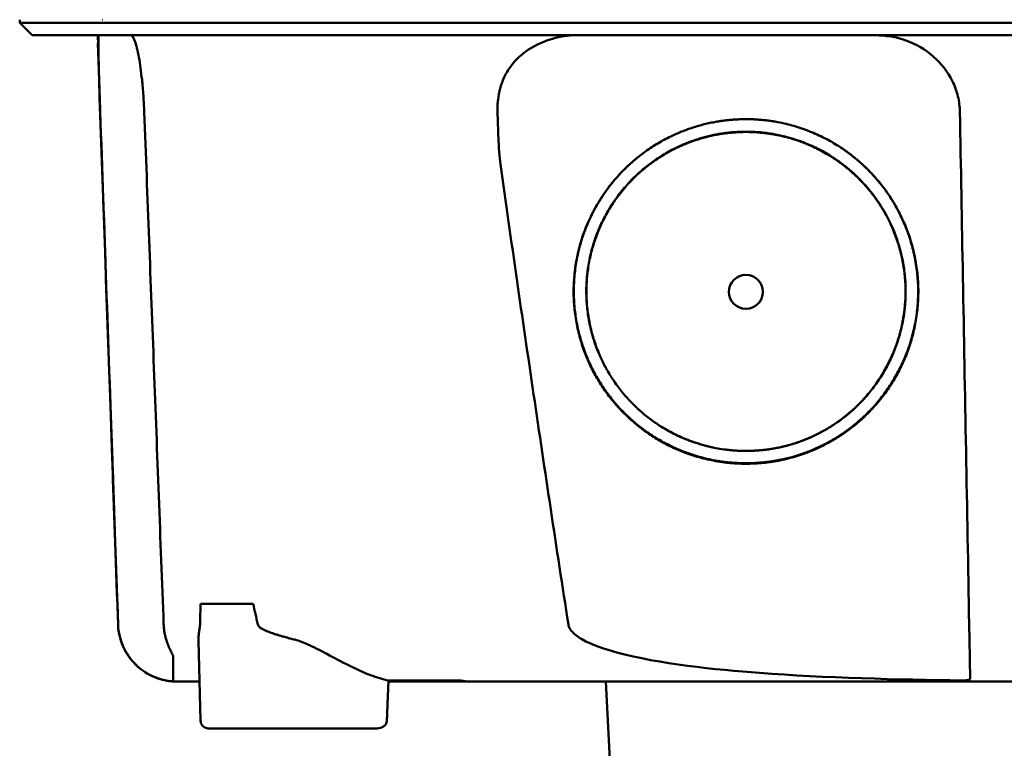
# Model space of a CAD drawing. Header units: millimetres. Extents: x 1382 to 5292, y 422 to 4300.
# Tile 14 of 32: x 2004 to 2068, y 4211 to 4258. Entities that reach past the tile are written whole.
import ezdxf

# ---------------------------------------------------------------- set-up
doc = ezdxf.new("R2010")
doc.units = ezdxf.units.MM
doc.header["$LTSCALE"] = 11.111111
doc.layers.add('Visible (ISO)', color=7, linetype='Continuous', lineweight=50)

msp = doc.modelspace()

# ---------------------------------------------------------------- linework, layer by layer
at = {"layer": 'Visible (ISO)'}
for p, q in [((2003.946, 4257.426), (2003.946, 4257.627)), ((2009.32, 4257.627), (2009.296, 4257.627)), ((2004.75, 4256.621), (2003.946, 4257.426)), ((2008.984, 4256.118), (2009.008, 4256.118)), ((2015.623, 4219.902), (2019.012, 4219.902)), ((2019.973, 4218.102), (2019.973, 4218.103)), ((2019.987, 4218.098), (2019.987, 4218.097)), ((2015.622, 4212.344), (2015.493, 4217.533)), ((2032.29, 4214.872), (2032.289, 4214.95)), ((2032.29, 4214.872), (2027.752, 4214.872)), ((2042.41, 4202.796), (2041.778, 4214.872)), ((2027.033, 4211.854), (2016.093, 4211.854))]:
    msp.add_line(p, q, dxfattribs=at)
for centre, major_axis, ratio, start_param, end_param in [((1952.15, 4256.873), (-100.955, 2891.748), 0.019629, 4.711443, 4.711617), ((2032.389, 4214.872), (0.392, 0), 0.000189, 0.428233, 0.567381)]:
    msp.add_ellipse(centre, major_axis=major_axis, ratio=ratio, start_param=start_param, end_param=end_param, dxfattribs=at)
msp.add_ellipse((2050.832, 4240.046), major_axis=(0, 1.097), ratio=0.999962, dxfattribs=at)
for points, degree, knots in [([(2020.374, 4257.426), (2020.089, 4257.426), (2019.806, 4257.426), (2019.008, 4257.426), (2018.673, 4257.426), (2018.127, 4257.426), (2017.913, 4257.426), (2017.441, 4257.426), (2017.184, 4257.426), (2016.587, 4257.426), (2016.252, 4257.426), (2015.791, 4257.426), (2015.658, 4257.426), (2015.04, 4257.426), (2014.572, 4257.427), (2013.975, 4257.426), (2013.826, 4257.426), (2013.448, 4257.426), (2013.224, 4257.426), (2012.841, 4257.426), (2012.679, 4257.426), (2012.06, 4257.426), (2011.638, 4257.427), (2011.158, 4257.426), (2011.059, 4257.426), (2010.832, 4257.426), (2010.708, 4257.426), (2010.414, 4257.426), (2010.251, 4257.426), (2009.976, 4257.426), (2009.861, 4257.426), (2009.688, 4257.426), (2009.624, 4257.426), (2009.277, 4257.426), (2008.944, 4257.426), (2008.344, 4257.426), (2007.971, 4257.426), (2007.159, 4257.426), (2006.738, 4257.426), (2006.146, 4257.426), (2005.945, 4257.426), (2005.546, 4257.426), (2005.351, 4257.426), (2004.975, 4257.426), (2004.798, 4257.426), (2004.474, 4257.426), (2004.333, 4257.426), (2004.1, 4257.426), (2004.017, 4257.426), (2003.956, 4257.426), (2003.946, 4257.426), (2003.946, 4257.426)], 3, [0.000001, 0.000001, 0.000001, 0.000001, 0.08808, 0.08808, 0.153158, 0.153158, 0.19567, 0.19567, 0.24803, 0.24803, 0.3189, 0.3189, 0.34781, 0.34781, 0.455565, 0.455565, 0.492277, 0.492277, 0.550462, 0.550462, 0.594927, 0.594927, 0.725708, 0.725708, 0.761138, 0.761138, 0.809194, 0.809194, 0.881386, 0.881386, 0.94288, 0.94288, 0.982933, 0.982933, 1.178377, 1.178377, 1.561095, 1.561095, 2.071598, 2.071598, 2.3634, 2.3634, 2.696721, 2.696721, 3.077716, 3.077716, 3.511094, 3.511094, 4.007579, 4.007579, 4.251218, 4.251218, 4.251218, 4.251218]), ([(2160.089, 4257.426), (2160.089, 4257.426), (2160.061, 4257.426), (2159.912, 4257.426), (2159.745, 4257.426), (2159.231, 4257.426), (2158.861, 4257.426), (2158.15, 4257.426), (2157.877, 4257.426), (2157.254, 4257.426), (2156.9, 4257.426), (2156.105, 4257.426), (2155.659, 4257.426), (2155.04, 4257.426), (2154.777, 4257.426), (2154.571, 4257.426), (2154.498, 4257.426), (2154.291, 4257.426), (2154.145, 4257.426), (2153.896, 4257.426), (2153.807, 4257.426), (2153.562, 4257.426), (2153.399, 4257.426), (2153.041, 4257.426), (2152.845, 4257.426), (2152.465, 4257.426), (2152.284, 4257.426), (2151.824, 4257.426), (2151.536, 4257.426), (2151.015, 4257.426), (2150.79, 4257.426), (2150.33, 4257.426), (2150.095, 4257.426), (2149.704, 4257.426), (2149.553, 4257.426), (2149.207, 4257.426), (2149.012, 4257.426), (2148.555, 4257.426), (2148.29, 4257.426), (2147.849, 4257.426), (2147.675, 4257.426), (2147.107, 4257.426), (2146.703, 4257.426), (2144.961, 4257.426), (2144.235, 4257.426), (2139.872, 4257.426), (2137.37, 4257.426), (2132.506, 4257.426), (2130.145, 4257.426), (2123.345, 4257.426), (2118.892, 4257.426), (2112.466, 4257.426), (2110.505, 4257.426), (2106.707, 4257.426), (2104.869, 4257.426), (2101.303, 4257.426), (2099.574, 4257.426), (2091.362, 4257.426), (2084.867, 4257.426), (2075.932, 4257.426), (2073.492, 4257.426), (2066.783, 4257.426), (2062.518, 4257.426), (2056.668, 4257.426), (2055.075, 4257.426), (2050.698, 4257.426), (2047.918, 4257.426), (2040.981, 4257.426), (2036.834, 4257.426), (2028.574, 4257.426), (2024.462, 4257.426), (2020.374, 4257.426)], 3, [4.259276, 4.259276, 4.259276, 4.259276, 4.670353, 4.670353, 5.333093, 5.333093, 6.087544, 6.087544, 6.48643, 6.48643, 6.916955, 6.916955, 7.375465, 7.375465, 7.508459, 7.508459, 7.569769, 7.569769, 7.664913, 7.664913, 7.713725, 7.713725, 7.791614, 7.791614, 7.873119, 7.873119, 7.940289, 7.940289, 8.037054, 8.037054, 8.105988, 8.105988, 8.173685, 8.173685, 8.21539, 8.21539, 8.267249, 8.267249, 8.334795, 8.334795, 8.377608, 8.377608, 8.47358, 8.47358, 8.783476, 8.783476, 9.196774, 9.196774, 9.584439, 9.584439, 10.310287, 10.310287, 10.628298, 10.628298, 10.925673, 10.925673, 11.204895, 11.204895, 12.251527, 12.251527, 12.644845, 12.644845, 13.333545, 13.333545, 13.591652, 13.591652, 14.043256, 14.043256, 14.721038, 14.721038, 15.399535, 15.399535, 15.399535, 15.399535]), ([(2020.567, 4256.621), (2020.549, 4256.621), (2020.532, 4256.621), (2020.514, 4256.621), (2020.502, 4256.621), (2020.49, 4256.621), (2020.478, 4256.621), (2020.445, 4256.621), (2020.411, 4256.621), (2020.378, 4256.621), (2020.344, 4256.621), (2020.311, 4256.621), (2020.278, 4256.621), (2020.209, 4256.621), (2020.141, 4256.621), (2020.073, 4256.621), (2020.004, 4256.621), (2019.936, 4256.621), (2019.868, 4256.621), (2019.696, 4256.621), (2019.523, 4256.621), (2019.354, 4256.621), (2019.184, 4256.621), (2019.013, 4256.621), (2018.845, 4256.621), (2018.51, 4256.621), (2018.176, 4256.621), (2017.852, 4256.621), (2017.203, 4256.621), (2016.571, 4256.621), (2015.977, 4256.621), (2015.384, 4256.621), (2014.814, 4256.621), (2014.289, 4256.621), (2013.764, 4256.621), (2013.271, 4256.621), (2012.827, 4256.621), (2012.384, 4256.621), (2011.979, 4256.621), (2011.627, 4256.621), (2011.275, 4256.621), (2010.967, 4256.621), (2010.716, 4256.621), (2010.59, 4256.621), (2010.475, 4256.621), (2010.376, 4256.621), (2010.326, 4256.621), (2010.279, 4256.621), (2010.235, 4256.621), (2010.214, 4256.621), (2010.193, 4256.621), (2010.173, 4256.621), (2010.163, 4256.621), (2010.153, 4256.621), (2010.144, 4256.621), (2010.139, 4256.621), (2010.134, 4256.621), (2010.129, 4256.621), (2010.125, 4256.621), (2010.12, 4256.621), (2010.116, 4256.621), (2010.113, 4256.621), (2010.11, 4256.621), (2010.108, 4256.621), (2010.104, 4256.621), (2010.099, 4256.621), (2010.095, 4256.621), (2010.091, 4256.621), (2010.086, 4256.621), (2010.082, 4256.621), (2010.073, 4256.621), (2010.065, 4256.621), (2010.056, 4256.621), (2010.039, 4256.621), (2010.022, 4256.621), (2010.005, 4256.621), (2009.97, 4256.621), (2009.936, 4256.621), (2009.902, 4256.621), (2009.834, 4256.621), (2009.767, 4256.621), (2009.701, 4256.621), (2009.567, 4256.621), (2009.437, 4256.621), (2009.309, 4256.621), (2009.054, 4256.621), (2008.809, 4256.621), (2008.574, 4256.621), (2008.112, 4256.621), (2007.69, 4256.621), (2007.311, 4256.621), (2006.932, 4256.621), (2006.595, 4256.621), (2006.3, 4256.621), (2005.71, 4256.621), (2005.287, 4256.621), (2005.034, 4256.621), (2004.845, 4256.621), (2004.788, 4256.621), (2004.75, 4256.621)], 3, [0, 0, 0, 0, 0.00005479, 0.00005479, 0.00005479, 0.00009238, 0.00009238, 0.00009238, 0.0001964, 0.0001964, 0.0001964, 0.00030042, 0.00030042, 0.00030042, 0.00051448, 0.00051448, 0.00051448, 0.00072853, 0.00072853, 0.00072853, 0.00127035, 0.00127035, 0.00127035, 0.00181217, 0.00181217, 0.00181217, 0.00289581, 0.00289581, 0.00289581, 0.00506308, 0.00506308, 0.00506308, 0.00723036, 0.00723036, 0.00723036, 0.00939764, 0.00939764, 0.00939764, 0.01156492, 0.01156492, 0.01156492, 0.0137322, 0.0137322, 0.0137322, 0.01481584, 0.01481584, 0.01481584, 0.01535766, 0.01535766, 0.01535766, 0.01562857, 0.01562857, 0.01562857, 0.01576402, 0.01576402, 0.01576402, 0.01583175, 0.01583175, 0.01583175, 0.01589948, 0.01589948, 0.01589948, 0.01593706, 0.01593706, 0.01593706, 0.0160022, 0.0160022, 0.0160022, 0.01606733, 0.01606733, 0.01606733, 0.0161976, 0.0161976, 0.0161976, 0.01645814, 0.01645814, 0.01645814, 0.01697921, 0.01697921, 0.01697921, 0.01802136, 0.01802136, 0.01802136, 0.02010566, 0.02010566, 0.02010566, 0.02427426, 0.02427426, 0.02427426, 0.03250315, 0.03250315, 0.03250315, 0.04073203, 0.04073203, 0.04073203, 0.0571898, 0.0571898, 0.0571898, 0.06950332, 0.06950332, 0.06950332, 0.06950332]), ([(2009.145, 4251.676), (2009.132, 4252.026), (2009.121, 4252.375), (2009.097, 4253.072), (2009.086, 4253.417), (2009.06, 4254.279), (2009.046, 4254.763), (2009.026, 4255.63), (2009.022, 4255.991), (2009.026, 4256.381), (2009.029, 4256.484), (2009.038, 4256.573), (2009.04, 4256.592), (2009.047, 4256.616), (2009.05, 4256.621), (2009.053, 4256.621)], 3, [-0.7832646, -0.7832646, -0.7832646, -0.7832646, -0.67808, -0.67808, -0.5686815, -0.5686815, -0.3918502, -0.3918502, -0.1975597, -0.1975597, -0.0863588, -0.0863588, -0.041796, -0.041796, -0.000001, -0.000001, -0.000001, -0.000001]), ([(2011.111, 4256.621), (2011.148, 4256.621), (2011.186, 4256.597), (2011.276, 4256.485), (2011.328, 4256.383), (2011.47, 4255.997), (2011.559, 4255.639), (2011.717, 4254.771), (2011.785, 4254.284), (2011.876, 4253.418), (2011.906, 4253.073), (2011.955, 4252.376), (2011.973, 4252.027), (2011.987, 4251.676)], 3, [-0.7882083, -0.7882083, -0.7882083, -0.7882083, -0.7012895, -0.7012895, -0.5899546, -0.5899546, -0.394282, -0.394282, -0.2150839, -0.2150839, -0.105375, -0.105375, -0.000001, -0.000001, -0.000001, -0.000001]), ([(2159.285, 4256.621), (2159.28, 4256.621), (2159.274, 4256.621), (2159.252, 4256.621), (2159.167, 4256.621), (2158.912, 4256.621), (2158.489, 4256.621), (2158.066, 4256.621), (2157.474, 4256.621), (2156.714, 4256.621), (2156.335, 4256.621), (2155.913, 4256.621), (2155.45, 4256.621), (2155.218, 4256.621), (2154.976, 4256.621), (2154.723, 4256.621), (2154.597, 4256.621), (2154.468, 4256.621), (2154.337, 4256.621), (2154.271, 4256.621), (2154.205, 4256.621), (2154.138, 4256.621), (2154.104, 4256.621), (2154.07, 4256.621), (2154.037, 4256.621), (2154.02, 4256.621), (2154.003, 4256.621), (2153.986, 4256.621), (2153.977, 4256.621), (2153.969, 4256.621), (2153.96, 4256.621), (2153.956, 4256.621), (2153.952, 4256.621), (2153.947, 4256.621), (2153.943, 4256.621), (2153.939, 4256.621), (2153.935, 4256.621), (2153.932, 4256.621), (2153.93, 4256.621), (2153.927, 4256.621), (2153.921, 4256.621), (2153.916, 4256.621), (2153.91, 4256.621), (2153.904, 4256.621), (2153.898, 4256.621), (2153.893, 4256.621), (2153.881, 4256.621), (2153.869, 4256.621), (2153.856, 4256.621), (2153.831, 4256.621), (2153.805, 4256.621), (2153.777, 4256.621), (2153.733, 4256.621), (2153.685, 4256.621), (2153.634, 4256.621), (2153.583, 4256.621), (2153.528, 4256.621), (2153.47, 4256.621), (2153.355, 4256.621), (2153.225, 4256.621), (2153.084, 4256.621), (2152.802, 4256.621), (2152.466, 4256.621), (2152.086, 4256.621), (2151.706, 4256.621), (2151.274, 4256.621), (2150.806, 4256.621), (2150.337, 4256.621), (2149.82, 4256.621), (2149.274, 4256.621), (2148.728, 4256.621), (2148.138, 4256.621), (2147.527, 4256.621), (2146.916, 4256.621), (2146.268, 4256.621), (2145.606, 4256.621), (2145.275, 4256.621), (2144.935, 4256.621), (2144.595, 4256.621), (2144.424, 4256.621), (2144.251, 4256.621), (2144.079, 4256.621), (2143.906, 4256.621), (2143.731, 4256.621), (2143.557, 4256.621), (2143.462, 4256.621), (2143.368, 4256.621), (2143.273, 4256.621), (2143.066, 4256.621), (2142.86, 4256.621), (2142.653, 4256.621), (2142.305, 4256.621), (2141.956, 4256.621), (2141.607, 4256.621), (2141.259, 4256.621), (2140.91, 4256.621), (2140.56, 4256.621), (2139.971, 4256.621), (2139.381, 4256.621), (2138.791, 4256.621), (2138.201, 4256.621), (2137.61, 4256.621), (2137.019, 4256.621), (2135.836, 4256.621), (2134.652, 4256.621), (2133.466, 4256.621), (2130.798, 4256.621), (2128.116, 4256.621), (2125.431, 4256.621), (2122.747, 4256.621), (2120.05, 4256.621), (2117.352, 4256.621), (2111.957, 4256.621), (2106.527, 4256.621), (2101.095, 4256.621), (2098.379, 4256.621), (2095.654, 4256.621), (2092.933, 4256.621), (2090.212, 4256.621), (2087.484, 4256.621), (2084.76, 4256.621), (2083.146, 4256.621), (2081.532, 4256.621), (2079.918, 4256.621), (2076.287, 4256.621), (2072.653, 4256.621), (2069.026, 4256.621), (2063.586, 4256.621), (2058.143, 4256.621), (2052.732, 4256.621), (2047.32, 4256.621), (2041.918, 4256.621), (2036.557, 4256.621), (2031.196, 4256.621), (2025.855, 4256.621), (2020.567, 4256.621)], 3, [0.3330934, 0.3330934, 0.3330934, 0.3330934, 0.3372182, 0.3372182, 0.3372182, 0.3535986, 0.3535986, 0.3535986, 0.369979, 0.369979, 0.369979, 0.3781692, 0.3781692, 0.3781692, 0.3822643, 0.3822643, 0.3822643, 0.3843118, 0.3843118, 0.3843118, 0.3853356, 0.3853356, 0.3853356, 0.3858475, 0.3858475, 0.3858475, 0.3861034, 0.3861034, 0.3861034, 0.3862314, 0.3862314, 0.3862314, 0.3862954, 0.3862954, 0.3862954, 0.3863594, 0.3863594, 0.3863594, 0.3863968, 0.3863968, 0.3863968, 0.3864806, 0.3864806, 0.3864806, 0.3865644, 0.3865644, 0.3865644, 0.386732, 0.386732, 0.386732, 0.3870672, 0.3870672, 0.3870672, 0.3876065, 0.3876065, 0.3876065, 0.3881457, 0.3881457, 0.3881457, 0.3892243, 0.3892243, 0.3892243, 0.3913814, 0.3913814, 0.3913814, 0.3935385, 0.3935385, 0.3935385, 0.3956955, 0.3956955, 0.3956955, 0.3978526, 0.3978526, 0.3978526, 0.4000097, 0.4000097, 0.4000097, 0.4010883, 0.4010883, 0.4010883, 0.4016275, 0.4016275, 0.4016275, 0.4021668, 0.4021668, 0.4021668, 0.4024603, 0.4024603, 0.4024603, 0.4030994, 0.4030994, 0.4030994, 0.404178, 0.404178, 0.404178, 0.4052565, 0.4052565, 0.4052565, 0.4070765, 0.4070765, 0.4070765, 0.4088966, 0.4088966, 0.4088966, 0.4125367, 0.4125367, 0.4125367, 0.4207269, 0.4207269, 0.4207269, 0.4289171, 0.4289171, 0.4289171, 0.4452975, 0.4452975, 0.4452975, 0.4534877, 0.4534877, 0.4534877, 0.4616779, 0.4616779, 0.4616779, 0.4665313, 0.4665313, 0.4665313, 0.4774516, 0.4774516, 0.4774516, 0.493832, 0.493832, 0.493832, 0.5102124, 0.5102124, 0.5102124, 0.5265928, 0.5265928, 0.5265928, 0.5265928]), ([(2036.61, 4255.569), (2037.093, 4255.913), (2037.63, 4256.177), (2038.763, 4256.532), (2039.357, 4256.621), (2039.952, 4256.621)], 3, [0.0000072, 0.0000072, 0.0000072, 0.0000072, 0.18051, 0.18051, 0.3616085, 0.3616085, 0.3616085, 0.3616085]), ([(2059.183, 4256.621), (2059.854, 4256.621), (2060.524, 4256.507), (2061.804, 4256.05), (2062.407, 4255.703), (2063.433, 4254.812), (2063.852, 4254.28), (2064.309, 4253.357), (2064.432, 4253.019), (2064.592, 4252.344), (2064.635, 4252.011), (2064.641, 4251.676)], 3, [0, 0, 0, 0, 0.2022526, 0.2022526, 0.4090444, 0.4090444, 0.6109213, 0.6109213, 0.7189205, 0.7189205, 0.8198074, 0.8198074, 0.8198074, 0.8198074]), ([(2034.792, 4251.675), (2034.788, 4251.791), (2034.786, 4251.894), (2034.801, 4252.216), (2034.811, 4252.341), (2034.883, 4252.951), (2035.008, 4253.421), (2035.371, 4254.215), (2035.576, 4254.542), (2036.054, 4255.115), (2036.318, 4255.36), (2036.61, 4255.569)], 3, [-0.4690854, -0.4690854, -0.4690854, -0.4690854, -0.4101704, -0.4101704, -0.3722842, -0.3722842, -0.2256902, -0.2256902, -0.1092636, -0.1092636, 0, 0, 0, 0]), ([(2010.297, 4218.562), (2010.173, 4222.125), (2010.049, 4225.688), (2009.925, 4229.251), (2009.795, 4232.988), (2009.665, 4236.726), (2009.535, 4240.463), (2009.405, 4244.201), (2009.275, 4247.938), (2009.145, 4251.676)], 3, [0, 0, 0, 0, 0.01069684, 0.01069684, 0.01069684, 0.02191762, 0.02191762, 0.02191762, 0.0331384, 0.0331384, 0.0331384, 0.0331384]), ([(2011.987, 4251.676), (2012.195, 4246.156), (2012.404, 4240.638), (2012.821, 4229.6), (2013.03, 4224.081), (2013.239, 4218.562)], 3, [0.000001, 0.000001, 0.000001, 0.000001, 1.65717, 1.65717, 3.314339, 3.314339, 3.314339, 3.314339]), ([(2034.979, 4248.296), (2034.918, 4248.727), (2034.877, 4249.462), (2034.827, 4250.533), (2034.807, 4251.125), (2034.792, 4251.675)], 3, [-0.3221562, -0.3221562, -0.3221562, -0.3221562, -0.1651172, -0.1651172, 0, 0, 0, 0]), ([(2051.589, 4228.972), (2049.507, 4228.83), (2045.337, 4230.131), (2042.499, 4232.554), (2040.407, 4235.583), (2039.519, 4239.798), (2040.196, 4244.028), (2042.742, 4248.147), (2045.936, 4250.13), (2048.848, 4251.199), (2050.832, 4251.202)], 2, [0.03406172, 0.03406172, 0.03406172, 0.03816011, 0.04263645, 0.04549412, 0.04989658, 0.05394918, 0.05830737, 0.06343865, 0.06566476, 0.06956197, 0.06956197, 0.06956197]), ([(2050.832, 4251.202), (2052.809, 4251.2), (2056.822, 4249.727), (2059.332, 4247.35), (2061.256, 4244.562), (2062.145, 4240.346), (2061.469, 4236.118), (2059.234, 4232.5), (2056.72, 4230.559), (2053.752, 4229.119), (2051.589, 4228.972)], 2, [0, 0, 0, 0.00390298, 0.00841504, 0.01070379, 0.01511276, 0.01917136, 0.02353598, 0.02753731, 0.02979897, 0.03406172, 0.03406172, 0.03406172]), ([(2064.641, 4251.676), (2064.706, 4248.113), (2064.77, 4244.549), (2064.835, 4240.986), (2064.903, 4237.249), (2064.971, 4233.512), (2065.039, 4229.774), (2065.107, 4226.037), (2065.174, 4222.299), (2065.242, 4218.562)], 3, [0, 0, 0, 0, 0.01069712, 0.01069712, 0.01069712, 0.02191761, 0.02191761, 0.02191761, 0.03313809, 0.03313809, 0.03313809, 0.03313809]), ([(2048.678, 4230), (2048.215, 4230.1), (2045.741, 4230.872), (2043.113, 4233.116), (2041.174, 4235.922), (2040.352, 4239.827), (2040.979, 4243.746), (2043.338, 4247.561), (2046.296, 4249.399), (2048.994, 4250.389), (2050.832, 4250.392)], 2, [0.5336456, 0.5336456, 0.5336456, 0.5482507, 0.6126476, 0.6537582, 0.7170923, 0.7753934, 0.8380905, 0.9119095, 0.9439344, 1, 1, 1]), ([(2051.533, 4229.798), (2049.605, 4229.666), (2045.745, 4230.87), (2043.119, 4233.114), (2041.182, 4235.917), (2040.36, 4239.819), (2040.987, 4243.734), (2043.344, 4247.547), (2046.3, 4249.382), (2048.996, 4250.371), (2050.832, 4250.374)], 2, [0.03157763, 0.03157763, 0.03157763, 0.0353791, 0.03953115, 0.04218178, 0.0462653, 0.05002431, 0.05406676, 0.0588263, 0.06089113, 0.06450601, 0.06450601, 0.06450601]), ([(2050.832, 4250.392), (2052.663, 4250.39), (2056.381, 4249.025), (2058.706, 4246.823), (2060.489, 4244.24), (2061.312, 4240.335), (2060.686, 4236.418), (2058.616, 4233.066), (2056.287, 4231.268), (2054.211, 4230.261), (2053.008, 4230.004)], 2, [0, 0, 0, 0.0560656, 0.1208807, 0.1537582, 0.2170923, 0.2753934, 0.3380905, 0.395569, 0.4280573, 0.4663114, 0.4663114, 0.4663114]), ([(2050.832, 4250.374), (2052.662, 4250.372), (2056.376, 4249.009), (2058.699, 4246.809), (2060.481, 4244.228), (2061.304, 4240.326), (2060.677, 4236.412), (2058.609, 4233.063), (2056.282, 4231.267), (2053.535, 4229.934), (2051.533, 4229.798)], 2, [0, 0, 0, 0.00361833, 0.00780134, 0.00992317, 0.0140106, 0.0177732, 0.02181952, 0.02552904, 0.02762575, 0.03157763, 0.03157763, 0.03157763]), ([(2051.588, 4229.004), (2049.508, 4228.862), (2045.344, 4230.161), (2042.51, 4232.582), (2040.421, 4235.607), (2039.534, 4239.816), (2040.21, 4244.041), (2042.67, 4248.019), (2044.711, 4249.365)], 2, [0.489291, 0.489291, 0.489291, 0.5482507, 0.6126476, 0.6537582, 0.7170923, 0.7753934, 0.8380905, 0.907437, 0.907437, 0.907437]), ([(2056.944, 4249.375), (2057.756, 4248.839), (2059.32, 4247.358), (2061.243, 4244.573), (2062.13, 4240.363), (2061.455, 4236.14), (2059.223, 4232.527), (2056.712, 4230.589), (2053.748, 4229.151), (2051.588, 4229.004)], 2, [0.0927794, 0.0927794, 0.0927794, 0.1208807, 0.1537582, 0.2170923, 0.2753934, 0.3380905, 0.395569, 0.4280573, 0.489291, 0.489291, 0.489291]), ([(2039.366, 4218.562), (2038.601, 4223.509), (2037.853, 4228.47), (2036.393, 4238.375), (2035.678, 4243.339), (2034.979, 4248.296)], 3, [0.000001, 0.000001, 0.000001, 0.000001, 1.501723, 1.501723, 3.003666, 3.003666, 3.003666, 3.003666]), ([(2014.115, 4214.872), (2014.115, 4214.872), (2014.114, 4214.872), (2014.111, 4214.872), (2014.107, 4214.872), (2013.895, 4214.873), (2013.686, 4214.891), (2013.273, 4214.961), (2013.069, 4215.012), (2012.472, 4215.218), (2012.091, 4215.425), (2011.426, 4215.946), (2011.134, 4216.266), (2010.675, 4216.975), (2010.504, 4217.374), (2010.341, 4218.038), (2010.304, 4218.3), (2010.295, 4218.562)], 3, [0, 0, 0, 0, 0.0001067, 0.0001067, 0.0010833, 0.0010833, 0.0637852, 0.0637852, 0.1264875, 0.1264875, 0.2531604, 0.2531604, 0.3798375, 0.3798375, 0.5065247, 0.5065247, 0.5850504, 0.5850504, 0.5850504, 0.5850504]), ([(2013.358, 4214.949), (2012.94, 4215.034), (2012.54, 4215.187), (2011.892, 4215.57), (2011.538, 4215.827), (2010.972, 4216.495), (2010.73, 4216.856), (2010.334, 4217.881), (2010.31, 4218.206), (2010.298, 4218.562)], 3, [0.0000012, 0.0000012, 0.0000012, 0.0000012, 0.1279365, 0.1279365, 0.2253357, 0.2253357, 0.2918354, 0.2918354, 0.3734516, 0.3734516, 0.3734516, 0.3734516]), ([(2013.333, 4217.857), (2013.306, 4217.973), (2013.285, 4218.09), (2013.246, 4218.385), (2013.241, 4218.517), (2013.239, 4218.562)], 3, [-0.02266085, -0.02266085, -0.02266085, -0.02266085, -0.013594, -0.013594, -0.00000919, -0.00000919, -0.00000919, -0.00000919]), ([(2015.577, 4218.431), (2015.565, 4218.355), (2015.548, 4218.26), (2015.527, 4218.117), (2015.521, 4218.074), (2015.511, 4217.989), (2015.507, 4217.947), (2015.504, 4217.906)], 3, [0, 0, 0, 0, 0.03346541, 0.03346541, 0.04779593, 0.04779593, 0.06220327, 0.06220327, 0.06220327, 0.06220327]), ([(2021.701, 4217.585), (2021.681, 4217.59), (2021.661, 4217.595), (2021.641, 4217.6), (2021.591, 4217.613), (2021.541, 4217.625), (2021.492, 4217.638), (2021.36, 4217.672), (2021.234, 4217.705), (2021.115, 4217.737), (2021.065, 4217.751), (2021.017, 4217.764), (2020.97, 4217.777), (2020.89, 4217.799), (2020.814, 4217.821), (2020.741, 4217.843), (2020.713, 4217.851), (2020.685, 4217.86), (2020.658, 4217.868), (2020.633, 4217.875), (2020.612, 4217.882), (2020.582, 4217.891), (2020.552, 4217.901), (2020.523, 4217.91), (2020.494, 4217.919), (2020.437, 4217.937), (2020.382, 4217.955), (2020.329, 4217.973), (2020.281, 4217.989), (2020.234, 4218.005), (2020.19, 4218.021), (2020.137, 4218.04), (2020.087, 4218.059), (2020.04, 4218.077), (2019.996, 4218.094), (2019.942, 4218.115), (2019.893, 4218.136), (2019.844, 4218.157), (2019.798, 4218.178), (2019.754, 4218.199), (2019.732, 4218.209), (2019.71, 4218.22), (2019.69, 4218.23), (2019.681, 4218.234), (2019.666, 4218.242), (2019.652, 4218.249), (2019.634, 4218.259), (2019.617, 4218.268), (2019.601, 4218.278), (2019.544, 4218.31), (2019.495, 4218.342), (2019.456, 4218.374), (2019.376, 4218.439), (2019.33, 4218.502), (2019.316, 4218.564)], 3, [0, 0, 0, 0, 0.0186479, 0.0186479, 0.0186479, 0.066617, 0.066617, 0.066617, 0.1962372, 0.1962372, 0.1962372, 0.25, 0.25, 0.25, 0.3400993, 0.3400993, 0.3400993, 0.375, 0.375, 0.375, 0.40625, 0.40625, 0.40625, 0.4375, 0.4375, 0.4375, 0.5, 0.5, 0.5, 0.5573513, 0.5573513, 0.5573513, 0.625, 0.625, 0.625, 0.6875, 0.6875, 0.6875, 0.75, 0.75, 0.75, 0.78125, 0.78125, 0.78125, 0.7945038, 0.7945038, 0.7945038, 0.8125, 0.8125, 0.8125, 0.875, 0.875, 0.875, 1, 1, 1, 1]), ([(2064.762, 4214.944), (2060.705, 4215), (2055.909, 4215.118), (2048.914, 4215.641), (2045.186, 4216.022), (2041.774, 4216.947), (2040.886, 4217.233), (2040.02, 4217.737), (2039.792, 4217.895), (2039.556, 4218.152), (2039.496, 4218.233), (2039.409, 4218.396), (2039.379, 4218.477), (2039.366, 4218.562)], 3, [0.000001, 0.000001, 0.000001, 0.000001, 1.217225, 1.217225, 2.026893, 2.026893, 2.244314, 2.244314, 2.316831, 2.316831, 2.345346, 2.345346, 2.370265, 2.370265, 2.370265, 2.370265]), ([(2065.242, 4218.562), (2065.249, 4218.175), (2065.256, 4217.791), (2065.27, 4217.058), (2065.276, 4216.714), (2065.287, 4216.094), (2065.292, 4215.821), (2065.299, 4215.425), (2065.303, 4215.218), (2065.306, 4215.067)], 3, [0, 0, 0, 0, 0.1160966, 0.1160966, 0.2328594, 0.2328594, 0.3505857, 0.3505857, 0.4376844, 0.4376844, 0.4376844, 0.4376844]), ([(2013.333, 4217.857), (2013.399, 4217.569), (2013.49, 4217.316), (2013.633, 4216.985), (2013.68, 4216.888), (2013.744, 4216.757), (2013.769, 4216.708), (2013.803, 4216.64), (2013.814, 4216.617), (2013.829, 4216.583), (2013.834, 4216.572), (2013.844, 4216.546), (2013.847, 4216.535), (2013.847, 4216.528)], 3, [-0.13103, -0.13103, -0.13103, -0.13103, -0.0761814, -0.0761814, -0.0464162, -0.0464162, -0.0278151, -0.0278151, -0.0168424, -0.0168424, -0.0100907, -0.0100907, -0.000001, -0.000001, -0.000001, -0.000001]), ([(2022.551, 4217.274), (2022.422, 4217.333), (2022.273, 4217.396), (2021.991, 4217.502), (2021.846, 4217.55), (2021.701, 4217.585)], 3, [0.00000101, 0.00000101, 0.00000101, 0.00000101, 0.04255305, 0.04255305, 0.08473514, 0.08473514, 0.08473514, 0.08473514]), ([(2022.551, 4217.274), (2023.264, 4216.952), (2024.201, 4216.407), (2025.687, 4215.673), (2026.148, 4215.463), (2026.996, 4215.138), (2027.385, 4215.017), (2027.754, 4214.944)], 3, [-0.6560571, -0.6560571, -0.6560571, -0.6560571, -0.303448, -0.303448, -0.1436963, -0.1436963, -0.00002, -0.00002, -0.00002, -0.00002]), ([(2013.847, 4216.528), (2013.852, 4215.962), (2013.855, 4215.641), (2013.859, 4215.212), (2013.86, 4215.089), (2013.861, 4214.938), (2013.861, 4214.909), (2013.862, 4214.89), (2013.862, 4214.887), (2013.862, 4214.883), (2013.862, 4214.882), (2013.862, 4214.881)], 3, [0.000001, 0.000001, 0.000001, 0.000001, 0.791271, 0.791271, 1.77027, 1.77027, 2.851809, 2.851809, 3.272833, 3.272833, 3.64974, 3.64974, 3.64974, 3.64974]), ([(2013.358, 4214.949), (2013.394, 4214.942), (2013.431, 4214.935), (2013.504, 4214.922), (2013.54, 4214.916), (2013.626, 4214.904), (2013.672, 4214.898), (2013.741, 4214.891), (2013.766, 4214.889), (2013.819, 4214.884), (2013.841, 4214.883), (2013.856, 4214.882), (2013.859, 4214.881), (2013.861, 4214.881), (2013.861, 4214.881), (2013.861, 4214.881), (2013.862, 4214.881), (2013.862, 4214.881), (2013.862, 4214.881), (2013.862, 4214.881)], 3, [0.00000143, 0.00000143, 0.00000143, 0.00000143, 0.01110644, 0.01110644, 0.02277888, 0.02277888, 0.03978402, 0.03978402, 0.05184789, 0.05184789, 0.06999501, 0.06999501, 0.07575163, 0.07575163, 0.0777235, 0.0777235, 0.07872922, 0.07872922, 0.07961082, 0.07961082, 0.07961082, 0.07961082]), ([(2027.754, 4214.944), (2028.488, 4214.944), (2029.227, 4214.945), (2030.695, 4214.948), (2031.433, 4214.95), (2032.167, 4214.952)], 3, [0.0000023, 0.0000023, 0.0000023, 0.0000023, 0.2256903, 0.2256903, 0.4513465, 0.4513465, 0.4513465, 0.4513465]), ([(2032.746, 4214.872), (2032.767, 4214.872), (2032.779, 4214.873), (2032.783, 4214.878), (2032.774, 4214.882), (2032.73, 4214.894), (2032.69, 4214.902), (2032.613, 4214.917), (2032.559, 4214.925), (2032.467, 4214.936), (2032.411, 4214.942), (2032.282, 4214.951), (2032.223, 4214.953), (2032.167, 4214.952)], 3, [0.000001, 0.000001, 0.000001, 0.000001, 0.0173619, 0.0173619, 0.0347221, 0.0347221, 0.0599232, 0.0599232, 0.0984082, 0.0984082, 0.1246306, 0.1246306, 0.1453961, 0.1453961, 0.1453961, 0.1453961]), ([(2064.762, 4214.944), (2064.834, 4214.943), (2064.906, 4214.945), (2065.036, 4214.953), (2065.094, 4214.96), (2065.193, 4214.979), (2065.232, 4214.991), (2065.276, 4215.015), (2065.288, 4215.024), (2065.303, 4215.045), (2065.306, 4215.055), (2065.306, 4215.067)], 3, [0, 0, 0, 0, 0.02165217, 0.02165217, 0.0419441, 0.0419441, 0.06198813, 0.06198813, 0.07331229, 0.07331229, 0.08402019, 0.08402019, 0.08402019, 0.08402019]), ([(2015.559, 4214.872), (2015.316, 4214.872), (2015.103, 4214.872), (2014.921, 4214.872), (2014.774, 4214.872), (2014.647, 4214.872), (2014.54, 4214.872), (2014.452, 4214.872), (2014.378, 4214.872), (2014.317, 4214.872), (2014.25, 4214.872), (2014.2, 4214.872), (2014.166, 4214.872), (2014.149, 4214.872), (2014.137, 4214.872), (2014.128, 4214.872), (2014.12, 4214.872), (2014.116, 4214.872), (2014.116, 4214.872), (2014.116, 4214.872), (2014.116, 4214.872), (2014.116, 4214.872)], 3, [0.1652728, 0.1652728, 0.1652728, 0.1652728, 0.25, 0.25, 0.25, 0.3186851, 0.3186851, 0.3186851, 0.375, 0.375, 0.375, 0.4375, 0.4375, 0.4375, 0.46875, 0.46875, 0.46875, 0.5, 0.5, 0.5, 0.500138, 0.500138, 0.500138, 0.500138]), ([(2014.732, 4214.872), (2014.667, 4214.872), (2014.607, 4214.872), (2014.511, 4214.872), (2014.473, 4214.872), (2014.411, 4214.872), (2014.386, 4214.872), (2014.36, 4214.872), (2014.358, 4214.872), (2014.354, 4214.872), (2014.352, 4214.872), (2014.349, 4214.872), (2014.348, 4214.872), (2014.346, 4214.872), (2014.346, 4214.872), (2014.345, 4214.872), (2014.344, 4214.872), (2014.344, 4214.872), (2014.343, 4214.872), (2014.342, 4214.872), (2014.342, 4214.872), (2014.342, 4214.872), (2014.342, 4214.872), (2014.342, 4214.872), (2014.342, 4214.872), (2014.341, 4214.872)], 3, [0, 0, 0, 0, 0.281081, 0.281081, 0.4918904, 0.4918904, 0.6499969, 0.6499969, 0.6648193, 0.6648193, 0.6788731, 0.6788731, 0.6859001, 0.6859001, 0.6894135, 0.6894135, 0.692927, 0.692927, 0.6964404, 0.6964404, 0.6973188, 0.6973188, 0.6981972, 0.6981972, 0.6990755, 0.6990755, 0.6990755, 0.6990755]), ([(2032.29, 4214.872), (2032.303, 4214.872), (2032.346, 4214.872), (2032.491, 4214.872), (2032.592, 4214.872), (2032.72, 4214.872)], 3, [0, 0, 0, 0, 0.0803335, 0.0803335, 0.1606393, 0.1606393, 0.1606393, 0.1606393]), ([(2082.018, 4214.872), (2077.881, 4214.872), (2071.684, 4214.872), (2064.467, 4214.872), (2061.377, 4214.872), (2059.318, 4214.872), (2058.287, 4214.872), (2055.204, 4214.872), (2052.124, 4214.872), (2049.05, 4214.872), (2047.002, 4214.872), (2045.977, 4214.872), (2040.868, 4214.872), (2036.798, 4214.872), (2032.746, 4214.872)], 3, [0, 0, 0, 0, 0.25, 0.375, 0.4375, 0.4375, 0.5, 0.5, 0.625, 0.6875, 0.6875, 0.75, 0.75, 1, 1, 1, 1]), ([(2016.093, 4211.854), (2016.05, 4211.854), (2016.003, 4211.861), (2015.911, 4211.891), (2015.866, 4211.914), (2015.785, 4211.974), (2015.748, 4212.011), (2015.688, 4212.096), (2015.664, 4212.144), (2015.632, 4212.242), (2015.624, 4212.291), (2015.623, 4212.34), (2015.622, 4212.342), (2015.622, 4212.344)], 3, [0, 0, 0, 0, 0.2, 0.2, 0.397636, 0.397636, 0.591705, 0.591705, 0.791705, 0.791705, 0.991705, 0.991705, 1, 1, 1, 1]), ([(2027.648, 4212.344), (2027.647, 4212.307), (2027.641, 4212.271), (2027.618, 4212.198), (2027.601, 4212.162), (2027.544, 4212.068), (2027.494, 4212.018), (2027.379, 4211.935), (2027.312, 4211.904), (2027.174, 4211.864), (2027.103, 4211.854), (2027.033, 4211.854)], 3, [-0.08844144, -0.08844144, -0.08844144, -0.08844144, -0.0773559, -0.0773559, -0.06523718, -0.06523718, -0.0440167, -0.0440167, -0.02175474, -0.02175474, 0, 0, 0, 0])]:
    msp.add_open_spline(points, degree=degree, knots=knots, dxfattribs=at)
for points in [[(2010.295, 4218.562), (2009.858, 4231.081), (2009.421, 4243.6), (2008.984, 4256.118)], [(2015.589, 4218.564), (2015.597, 4219.027), (2015.608, 4219.473), (2015.623, 4219.902)], [(2019.012, 4219.902), (2019.114, 4219.47), (2019.215, 4219.024), (2019.316, 4218.564)], [(2015.589, 4218.564), (2015.588, 4218.52), (2015.584, 4218.476), (2015.577, 4218.431)], [(2015.493, 4217.533), (2015.49, 4217.658), (2015.494, 4217.783), (2015.504, 4217.906)]]:
    msp.add_open_spline(points, degree=3, dxfattribs=at)
msp.add_rational_spline([(2027.648, 4212.344), (2027.701, 4213.633), (2027.754, 4214.944)], [1.00023526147, 1.00042993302, 1.00059764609], degree=2, dxfattribs=at)

doc.saveas('drawing.dxf')
